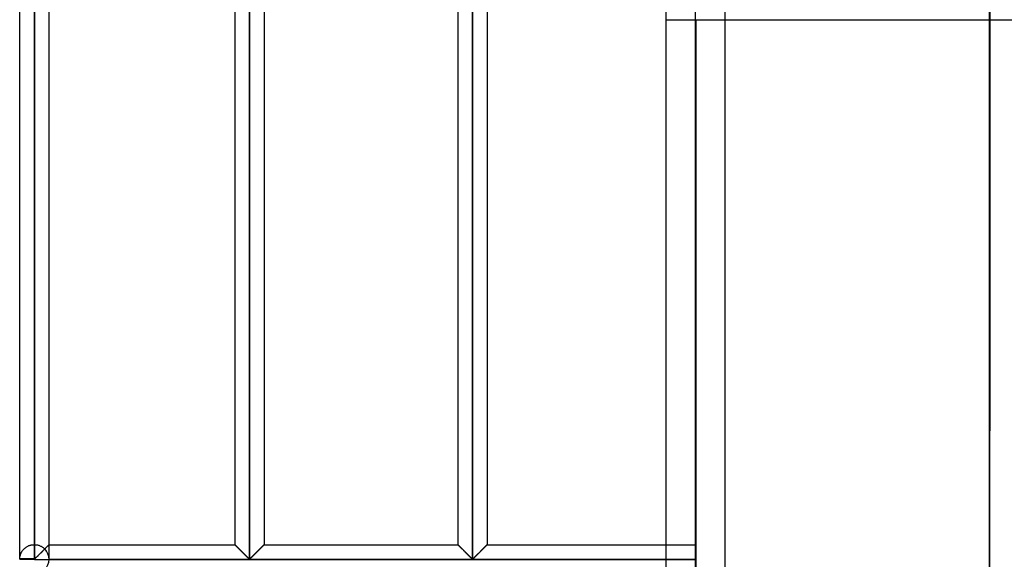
# Model space of a CAD drawing. Header units: millimetres. Extents: x -315 to 338, y -572 to 572.
# Tile 7 of 19: x -315 to -147, y -92 to 0. Entities that reach past the tile are written whole.
import ezdxf

# ---------------------------------------------------------------- set-up
doc = ezdxf.new("R2010")
doc.units = ezdxf.units.MM
doc.layers.add('MAIN-1', color=7, linetype='Continuous')
doc.layers.add('MAIN-2', color=7, linetype='Continuous')

msp = doc.modelspace()

# ---------------------------------------------------------------- linework, layer by layer
at = {"layer": 'MAIN-1'}
for p, q in [((-200, -572.5), (-200, 572.5)), ((-315, -91.8), (-315, 91.8)), ((-312.5, -91.8), (-312.5, 91.8)), ((-275.9, 91.8), (-275.9, -91.8)), ((-237.95, 91.8), (-237.95, -91.8)), ((-310, -89.38), (-310, 89.37)), ((-278.4, 89.37), (-278.4, -89.38)), ((-273.4, 89.37), (-273.4, -89.38)), ((-240.45, 89.37), (-240.45, -89.38)), ((-235.45, 89.37), (-235.45, -89.38)), ((-205, 0), (-205, 89.37)), ((-205, -89.38), (-205, 0)), ((-310.99, -90.37), (-311.1, -90.47)), ((-310.89, -90.26), (-310.99, -90.37)), ((-310.79, -90.16), (-310.89, -90.26)), ((-310.69, -90.07), (-310.79, -90.16)), ((-310.6, -89.97), (-310.69, -90.07)), ((-310.51, -89.88), (-310.6, -89.97)), ((-310.42, -89.79), (-310.51, -89.88)), ((-310.34, -89.71), (-310.42, -89.79)), ((-310.26, -89.64), (-310.34, -89.71)), ((-310.2, -89.57), (-310.26, -89.64)), ((-310.14, -89.51), (-310.2, -89.57)), ((-310.09, -89.46), (-310.14, -89.51)), ((-310.05, -89.42), (-310.09, -89.46)), ((-310.02, -89.4), (-310.05, -89.42)), ((-310.01, -89.38), (-310.02, -89.4)), ((-310, -89.38), (-310.01, -89.38)), ((-310, -89.38), (-278.4, -89.38)), ((-278.39, -89.38), (-278.4, -89.38)), ((-278.38, -89.39), (-278.39, -89.38)), ((-278.36, -89.42), (-278.38, -89.39)), ((-278.33, -89.45), (-278.36, -89.42)), ((-278.29, -89.49), (-278.33, -89.45)), ((-278.24, -89.54), (-278.29, -89.49)), ((-278.18, -89.59), (-278.24, -89.54)), ((-278.12, -89.66), (-278.18, -89.59)), ((-278.05, -89.73), (-278.12, -89.66)), ((-277.97, -89.8), (-278.05, -89.73)), ((-277.89, -89.88), (-277.97, -89.8)), ((-277.81, -89.96), (-277.89, -89.88)), ((-277.73, -90.05), (-277.81, -89.96)), ((-277.64, -90.14), (-277.73, -90.05)), ((-277.55, -90.23), (-277.64, -90.14)), ((-277.46, -90.32), (-277.55, -90.23)), ((-277.36, -90.41), (-277.46, -90.32)), ((-277.26, -90.51), (-277.36, -90.41)), ((-274.44, -90.41), (-274.54, -90.51)), ((-274.34, -90.32), (-274.44, -90.41)), ((-274.25, -90.23), (-274.34, -90.32)), ((-274.16, -90.14), (-274.25, -90.23)), ((-274.07, -90.05), (-274.16, -90.14)), ((-273.99, -89.96), (-274.07, -90.05)), ((-273.91, -89.88), (-273.99, -89.96)), ((-273.83, -89.8), (-273.91, -89.88)), ((-273.75, -89.73), (-273.83, -89.8)), ((-273.68, -89.66), (-273.75, -89.73)), ((-273.62, -89.59), (-273.68, -89.66)), ((-273.56, -89.54), (-273.62, -89.59)), ((-273.51, -89.49), (-273.56, -89.54)), ((-273.47, -89.45), (-273.51, -89.49)), ((-273.44, -89.42), (-273.47, -89.45)), ((-273.42, -89.39), (-273.44, -89.42)), ((-273.41, -89.38), (-273.42, -89.39)), ((-273.4, -89.38), (-273.41, -89.38)), ((-273.4, -89.38), (-240.45, -89.38)), ((-240.44, -89.38), (-240.45, -89.38)), ((-240.43, -89.39), (-240.44, -89.38)), ((-240.41, -89.42), (-240.43, -89.39)), ((-240.38, -89.45), (-240.41, -89.42)), ((-240.34, -89.49), (-240.38, -89.45)), ((-240.29, -89.54), (-240.34, -89.49)), ((-240.23, -89.59), (-240.29, -89.54)), ((-240.17, -89.66), (-240.23, -89.59)), ((-240.1, -89.73), (-240.17, -89.66)), ((-240.02, -89.8), (-240.1, -89.73)), ((-239.94, -89.88), (-240.02, -89.8)), ((-239.86, -89.96), (-239.94, -89.88)), ((-239.78, -90.05), (-239.86, -89.96)), ((-239.69, -90.14), (-239.78, -90.05)), ((-239.6, -90.23), (-239.69, -90.14)), ((-239.51, -90.32), (-239.6, -90.23)), ((-239.41, -90.41), (-239.51, -90.32)), ((-239.31, -90.51), (-239.41, -90.41)), ((-236.49, -90.41), (-236.59, -90.51)), ((-236.39, -90.32), (-236.49, -90.41)), ((-236.3, -90.23), (-236.39, -90.32)), ((-236.21, -90.14), (-236.3, -90.23)), ((-236.12, -90.05), (-236.21, -90.14)), ((-236.04, -89.96), (-236.12, -90.05)), ((-235.96, -89.88), (-236.04, -89.96)), ((-235.88, -89.8), (-235.96, -89.88)), ((-235.8, -89.73), (-235.88, -89.8)), ((-235.73, -89.66), (-235.8, -89.73)), ((-235.67, -89.59), (-235.73, -89.66)), ((-235.61, -89.54), (-235.67, -89.59)), ((-235.56, -89.49), (-235.61, -89.54)), ((-235.52, -89.45), (-235.56, -89.49)), ((-235.49, -89.42), (-235.52, -89.45)), ((-235.47, -89.39), (-235.49, -89.42)), ((-235.46, -89.38), (-235.47, -89.39)), ((-235.45, -89.38), (-235.46, -89.38)), ((-235.45, -89.38), (-200, -89.38)), ((-312.5, -91.8), (-315, -91.8)), ((-312.5, -91.88), (-315, -91.88)), ((-312.4, -91.75), (-312.5, -91.8)), ((-312.5, -91.88), (-312.5, -91.8)), ((-312.5, -91.88), (-200, -91.88)), ((-312.5, -91.95), (-312.5, -91.88)), ((-312.31, -91.67), (-312.4, -91.75)), ((-312.23, -91.59), (-312.31, -91.67)), ((-312.14, -91.5), (-312.23, -91.59)), ((-312.04, -91.41), (-312.14, -91.5)), ((-311.94, -91.31), (-312.04, -91.41)), ((-311.84, -91.21), (-311.94, -91.31)), ((-311.74, -91.11), (-311.84, -91.21)), ((-311.63, -91.01), (-311.74, -91.11)), ((-311.53, -90.9), (-311.63, -91.01)), ((-311.42, -90.79), (-311.53, -90.9)), ((-311.31, -90.69), (-311.42, -90.79)), ((-311.2, -90.58), (-311.31, -90.69)), ((-311.1, -90.47), (-311.2, -90.58)), ((-277.17, -90.61), (-277.26, -90.51)), ((-277.07, -90.71), (-277.17, -90.61)), ((-276.97, -90.8), (-277.07, -90.71)), ((-276.87, -90.9), (-276.97, -90.8)), ((-276.77, -91), (-276.87, -90.9)), ((-276.68, -91.09), (-276.77, -91)), ((-276.58, -91.19), (-276.68, -91.09)), ((-276.49, -91.28), (-276.58, -91.19)), ((-276.4, -91.37), (-276.49, -91.28)), ((-276.31, -91.45), (-276.4, -91.37)), ((-276.23, -91.54), (-276.31, -91.45)), ((-276.15, -91.62), (-276.23, -91.54)), ((-276.07, -91.69), (-276.15, -91.62)), ((-276, -91.76), (-276.07, -91.69)), ((-275.9, -91.8), (-276, -91.76)), ((-275.8, -91.76), (-275.9, -91.8)), ((-275.73, -91.69), (-275.8, -91.76)), ((-275.65, -91.62), (-275.73, -91.69)), ((-275.57, -91.54), (-275.65, -91.62)), ((-275.49, -91.45), (-275.57, -91.54)), ((-275.4, -91.37), (-275.49, -91.45)), ((-275.31, -91.28), (-275.4, -91.37)), ((-275.22, -91.19), (-275.31, -91.28)), ((-275.12, -91.09), (-275.22, -91.19)), ((-275.03, -91), (-275.12, -91.09)), ((-274.93, -90.9), (-275.03, -91)), ((-274.83, -90.8), (-274.93, -90.9)), ((-274.73, -90.71), (-274.83, -90.8)), ((-274.63, -90.61), (-274.73, -90.71)), ((-274.54, -90.51), (-274.63, -90.61)), ((-239.22, -90.61), (-239.31, -90.51)), ((-239.12, -90.71), (-239.22, -90.61)), ((-239.02, -90.8), (-239.12, -90.71)), ((-238.92, -90.9), (-239.02, -90.8)), ((-238.82, -91), (-238.92, -90.9)), ((-238.73, -91.09), (-238.82, -91)), ((-238.63, -91.19), (-238.73, -91.09)), ((-238.54, -91.28), (-238.63, -91.19)), ((-238.45, -91.37), (-238.54, -91.28)), ((-238.36, -91.45), (-238.45, -91.37)), ((-238.28, -91.54), (-238.36, -91.45)), ((-238.2, -91.62), (-238.28, -91.54)), ((-238.12, -91.69), (-238.2, -91.62)), ((-238.05, -91.76), (-238.12, -91.69)), ((-237.95, -91.8), (-238.05, -91.76)), ((-237.85, -91.76), (-237.95, -91.8)), ((-237.78, -91.69), (-237.85, -91.76)), ((-237.7, -91.62), (-237.78, -91.69)), ((-237.62, -91.54), (-237.7, -91.62)), ((-237.54, -91.45), (-237.62, -91.54)), ((-237.45, -91.37), (-237.54, -91.45)), ((-237.36, -91.28), (-237.45, -91.37)), ((-237.27, -91.19), (-237.36, -91.28)), ((-237.17, -91.09), (-237.27, -91.19)), ((-237.08, -91), (-237.17, -91.09)), ((-236.98, -90.9), (-237.08, -91)), ((-236.88, -90.8), (-236.98, -90.9)), ((-236.78, -90.71), (-236.88, -90.8)), ((-236.68, -90.61), (-236.78, -90.71)), ((-236.59, -90.51), (-236.68, -90.61))]:
    msp.add_line(p, q, dxfattribs=at)
msp.add_arc((-312.5, -91.88), 2.5, 178.3794, 180, dxfattribs=at)
at = {"layer": 'MAIN-2'}
for p, q in [((-195, -567.5), (-195, 567.5)), ((-149.97, 421.9), (-149.97, -50.78)), ((-150, 0), (-150, 201.18)), ((-312.5, 91.8), (-312.5, -91.8)), ((-275.9, -91.8), (-275.9, 91.8)), ((-275.9, 91.8), (-275.9, -91.8)), ((-275.9, -91.8), (-275.9, 91.8)), ((-237.95, -91.8), (-237.95, 91.8)), ((-237.95, 91.8), (-237.95, -91.8)), ((-237.95, -91.8), (-237.95, 91.8)), ((-312.5, 89.37), (-312.5, -89.38)), ((-312.5, 89.37), (-312.5, -89.38)), ((-312.5, -89.38), (-312.5, 89.37)), ((-312.5, 89.37), (-312.5, -89.38)), ((-312.5, -89.38), (-312.5, 89.37)), ((-312.5, 89.37), (-312.5, -89.38)), ((-312.5, -89.38), (-312.5, 89.37)), ((-312.5, 89.37), (-312.5, -89.38)), ((-312.5, -89.38), (-312.5, 89.37)), ((-312.5, 89.37), (-312.5, -89.38)), ((-312.5, -89.38), (-312.5, 89.37)), ((-312.5, 89.37), (-312.5, -89.38)), ((-312.5, -89.38), (-312.5, 89.37)), ((-312.5, 89.37), (-312.5, -89.38)), ((-312.5, -89.38), (-312.5, 89.37)), ((-312.5, 89.37), (-312.5, -89.38)), ((-312.5, -89.38), (-312.5, 89.37)), ((-312.5, 89.37), (-312.5, -89.38)), ((-312.5, -89.38), (-312.5, 89.37)), ((-312.5, 89.37), (-312.5, -89.38)), ((-312.5, -89.38), (-312.5, 89.37)), ((-312.5, 89.37), (-312.5, -89.38)), ((-312.5, -89.38), (-312.5, 89.37)), ((-312.5, 89.37), (-312.5, -89.38)), ((-312.5, -89.38), (-312.5, 89.37)), ((-312.5, 89.37), (-312.5, -89.38)), ((-312.5, -89.38), (-312.5, 89.37)), ((-312.5, 89.37), (-312.5, -89.38)), ((-312.5, -89.38), (-312.5, 89.37)), ((-312.5, 89.37), (-312.5, -89.38)), ((-312.5, -89.38), (-312.5, 89.37)), ((-312.5, 89.37), (-312.5, -89.38)), ((-312.5, -89.38), (-312.5, 89.37)), ((-312.5, 89.37), (-312.5, -89.38)), ((-312.5, -89.38), (-312.5, 89.37)), ((-312.5, 89.37), (-312.5, -89.38)), ((-312.5, -89.38), (-312.5, 89.37)), ((-312.5, 89.37), (-312.5, -89.38)), ((-312.5, -89.38), (-312.5, 89.37)), ((-312.5, 89.37), (-312.5, -89.38)), ((-312.5, -89.38), (-312.5, 89.37)), ((-312.5, 89.37), (-312.5, -89.38)), ((-312.5, -89.38), (-312.5, 89.37)), ((-312.5, 89.37), (-312.5, -89.38)), ((-312.5, -89.38), (-312.5, 89.37)), ((-312.5, 89.37), (-312.5, -89.38)), ((-312.5, -89.38), (-312.5, 89.37)), ((-312.5, -89.38), (-312.5, 89.37)), ((-199.99, 0), (-199.99, -207)), ((-150, 0), (-150, -97.62)), ((-205, 0), (-200, 0)), ((-200, 0), (-150, 0)), ((-150, 0), (-145, 0)), ((-150, -212), (-150, 0)), ((-150, -50.78), (-149.97, -50.78)), ((-149.97, -50.78), (-149.97, -70)), ((-149.97, -70), (-150, -70)), ((-314.57, -90.47), (-314.52, -90.4)), ((-314.52, -90.4), (-314.47, -90.33)), ((-314.47, -90.33), (-314.41, -90.27)), ((-314.41, -90.27), (-314.36, -90.2)), ((-314.36, -90.2), (-314.3, -90.14)), ((-314.3, -90.14), (-314.24, -90.08)), ((-314.24, -90.08), (-314.17, -90.02)), ((-314.17, -90.02), (-314.1, -89.96)), ((-314.1, -89.96), (-314.03, -89.9)), ((-314.03, -89.9), (-313.96, -89.84)), ((-313.96, -89.84), (-313.88, -89.79)), ((-313.88, -89.79), (-313.79, -89.74)), ((-313.79, -89.74), (-313.71, -89.69)), ((-313.71, -89.69), (-313.62, -89.64)), ((-313.62, -89.64), (-313.52, -89.59)), ((-313.52, -89.59), (-313.43, -89.55)), ((-313.43, -89.55), (-313.33, -89.52)), ((-313.33, -89.52), (-313.23, -89.48)), ((-313.23, -89.48), (-313.13, -89.46)), ((-313.13, -89.46), (-313.03, -89.43)), ((-313.03, -89.43), (-312.92, -89.41)), ((-312.92, -89.41), (-312.82, -89.4)), ((-312.82, -89.4), (-312.71, -89.38)), ((-312.71, -89.38), (-312.61, -89.38)), ((-312.61, -89.38), (-312.5, -89.38)), ((-312.5, -89.38), (-312.39, -89.38)), ((-312.39, -89.38), (-312.28, -89.38)), ((-312.28, -89.38), (-312.17, -89.4)), ((-312.17, -89.4), (-312.07, -89.41)), ((-312.07, -89.41), (-311.96, -89.43)), ((-311.96, -89.43), (-311.85, -89.46)), ((-311.85, -89.46), (-311.75, -89.49)), ((-311.75, -89.49), (-311.65, -89.52)), ((-311.65, -89.52), (-311.55, -89.56)), ((-311.55, -89.56), (-311.45, -89.61)), ((-311.45, -89.61), (-311.36, -89.65)), ((-311.36, -89.65), (-311.27, -89.7)), ((-311.27, -89.7), (-311.18, -89.75)), ((-311.18, -89.75), (-311.1, -89.81)), ((-311.15, -90.53), (-311.08, -90.46)), ((-311.1, -89.81), (-311.02, -89.86)), ((-311.08, -90.46), (-311.01, -90.38)), ((-311.02, -89.86), (-310.94, -89.92)), ((-311.01, -90.38), (-310.94, -90.31)), ((-310.94, -89.92), (-310.87, -89.98)), ((-310.94, -90.31), (-310.87, -90.25)), ((-310.87, -89.98), (-310.8, -90.04)), ((-310.87, -90.25), (-310.81, -90.18)), ((-310.81, -90.18), (-310.74, -90.11)), ((-310.8, -90.04), (-310.73, -90.11)), ((-310.74, -90.11), (-310.67, -90.05)), ((-310.73, -90.11), (-310.63, -90)), ((-310.67, -90.04), (-310.73, -90.11)), ((-310.67, -90.05), (-310.61, -89.98)), ((-310.6, -89.98), (-310.67, -90.04)), ((-310.63, -90), (-310.52, -89.89)), ((-310.61, -89.98), (-310.55, -89.92)), ((-310.54, -89.92), (-310.6, -89.98)), ((-310.55, -89.92), (-310.49, -89.86)), ((-310.48, -89.86), (-310.54, -89.92)), ((-310.52, -89.89), (-310.42, -89.8)), ((-310.49, -89.86), (-310.43, -89.8)), ((-310.42, -89.8), (-310.48, -89.86)), ((-310.43, -89.8), (-310.37, -89.75)), ((-310.42, -89.8), (-310.33, -89.7)), ((-310.37, -89.74), (-310.42, -89.8)), ((-310.37, -89.75), (-310.32, -89.69)), ((-310.32, -89.69), (-310.37, -89.74)), ((-310.33, -89.7), (-310.25, -89.62)), ((-310.32, -89.69), (-310.27, -89.64)), ((-310.27, -89.64), (-310.32, -89.69)), ((-310.22, -89.59), (-310.27, -89.64)), ((-310.27, -89.64), (-310.22, -89.6)), ((-310.25, -89.62), (-310.17, -89.55)), ((-310.18, -89.55), (-310.22, -89.59)), ((-310.22, -89.6), (-310.18, -89.56)), ((-310.14, -89.51), (-310.18, -89.55)), ((-310.18, -89.56), (-310.14, -89.52)), ((-310.17, -89.55), (-310.11, -89.49)), ((-310.14, -89.52), (-310.11, -89.48)), ((-310.11, -89.48), (-310.14, -89.51)), ((-310.11, -89.49), (-310.06, -89.44)), ((-310.11, -89.48), (-310.08, -89.45)), ((-310.08, -89.45), (-310.11, -89.48)), ((-310.05, -89.42), (-310.08, -89.45)), ((-310.08, -89.45), (-310.05, -89.43)), ((-310.06, -89.44), (-310.03, -89.4)), ((-310.05, -89.43), (-310.03, -89.41)), ((-310.03, -89.41), (-310.05, -89.42)), ((-310.03, -89.4), (-310.01, -89.38)), ((-310.03, -89.41), (-310.02, -89.39)), ((-310.02, -89.39), (-310.03, -89.41)), ((-310.02, -89.39), (-310.01, -89.38)), ((-310.01, -89.38), (-310.02, -89.39)), ((-310.01, -89.38), (-310, -89.38)), ((-310.01, -89.38), (-310, -89.38)), ((-310, -89.38), (-310.01, -89.38)), ((-310, -89.38), (-310, -89.38)), ((-310, -91.8), (-310, -89.38)), ((-278.4, -89.38), (-278.39, -89.38)), ((-278.39, -89.39), (-278.4, -89.38)), ((-278.4, -89.38), (-278.4, -89.38)), ((-278.4, -89.38), (-278.39, -89.39)), ((-278.39, -89.38), (-278.38, -89.39)), ((-278.37, -89.4), (-278.39, -89.39)), ((-278.39, -89.39), (-278.37, -89.4)), ((-278.38, -89.39), (-278.36, -89.42)), ((-278.34, -89.43), (-278.37, -89.4)), ((-278.37, -89.4), (-278.34, -89.43)), ((-278.36, -89.42), (-278.33, -89.45)), ((-278.31, -89.46), (-278.34, -89.43)), ((-278.34, -89.43), (-278.31, -89.46)), ((-278.33, -89.45), (-278.29, -89.49)), ((-278.27, -89.51), (-278.31, -89.46)), ((-278.31, -89.46), (-278.27, -89.51)), ((-278.29, -89.49), (-278.24, -89.54)), ((-278.21, -89.56), (-278.27, -89.51)), ((-278.27, -89.51), (-278.21, -89.56)), ((-278.24, -89.54), (-278.18, -89.59)), ((-278.16, -89.62), (-278.21, -89.56)), ((-278.21, -89.56), (-278.16, -89.62)), ((-278.18, -89.59), (-278.12, -89.66)), ((-278.09, -89.68), (-278.16, -89.62)), ((-278.16, -89.62), (-278.09, -89.68)), ((-278.12, -89.66), (-278.05, -89.73)), ((-278.02, -89.75), (-278.09, -89.68)), ((-278.09, -89.68), (-278.02, -89.75)), ((-278.05, -89.73), (-277.97, -89.8)), ((-277.95, -89.83), (-278.02, -89.75)), ((-278.02, -89.75), (-277.95, -89.83)), ((-277.97, -89.8), (-277.89, -89.88)), ((-277.87, -89.91), (-277.95, -89.83)), ((-277.95, -89.83), (-277.87, -89.91)), ((-277.89, -89.88), (-277.81, -89.96)), ((-277.78, -89.99), (-277.87, -89.91)), ((-277.87, -89.91), (-277.78, -89.99)), ((-277.81, -89.96), (-277.73, -90.05)), ((-277.7, -90.07), (-277.78, -89.99)), ((-277.78, -89.99), (-277.7, -90.07)), ((-277.73, -90.05), (-277.64, -90.14)), ((-277.61, -90.16), (-277.7, -90.07)), ((-277.7, -90.07), (-277.61, -90.16)), ((-277.64, -90.14), (-277.55, -90.23)), ((-277.52, -90.25), (-277.61, -90.16)), ((-277.61, -90.16), (-277.52, -90.25)), ((-277.55, -90.23), (-277.46, -90.32)), ((-277.43, -90.34), (-277.52, -90.25)), ((-277.52, -90.25), (-277.43, -90.34)), ((-277.46, -90.32), (-277.36, -90.41)), ((-277.34, -90.44), (-277.43, -90.34)), ((-277.43, -90.34), (-277.34, -90.44)), ((-277.36, -90.41), (-277.26, -90.51)), ((-277.24, -90.53), (-277.34, -90.44)), ((-277.34, -90.44), (-277.24, -90.53)), ((-274.56, -90.53), (-274.46, -90.44)), ((-274.46, -90.44), (-274.56, -90.53)), ((-274.54, -90.51), (-274.44, -90.41)), ((-274.46, -90.44), (-274.37, -90.34)), ((-274.37, -90.34), (-274.46, -90.44)), ((-274.44, -90.41), (-274.34, -90.32)), ((-274.37, -90.34), (-274.28, -90.25)), ((-274.28, -90.25), (-274.37, -90.34)), ((-274.34, -90.32), (-274.25, -90.23)), ((-274.28, -90.25), (-274.19, -90.16)), ((-274.19, -90.16), (-274.28, -90.25)), ((-274.25, -90.23), (-274.16, -90.14)), ((-274.19, -90.16), (-274.1, -90.07)), ((-274.1, -90.07), (-274.19, -90.16)), ((-274.16, -90.14), (-274.07, -90.05)), ((-274.1, -90.07), (-274.02, -89.99)), ((-274.02, -89.99), (-274.1, -90.07)), ((-274.07, -90.05), (-273.99, -89.96)), ((-274.02, -89.99), (-273.93, -89.91)), ((-273.93, -89.91), (-274.02, -89.99)), ((-273.99, -89.96), (-273.91, -89.88)), ((-273.93, -89.91), (-273.85, -89.83)), ((-273.85, -89.83), (-273.93, -89.91)), ((-273.91, -89.88), (-273.83, -89.8)), ((-273.85, -89.83), (-273.78, -89.75)), ((-273.78, -89.75), (-273.85, -89.83)), ((-273.83, -89.8), (-273.75, -89.73)), ((-273.78, -89.75), (-273.71, -89.68)), ((-273.71, -89.68), (-273.78, -89.75)), ((-273.75, -89.73), (-273.68, -89.66)), ((-273.71, -89.68), (-273.64, -89.62)), ((-273.64, -89.62), (-273.71, -89.68)), ((-273.68, -89.66), (-273.62, -89.59)), ((-273.64, -89.62), (-273.59, -89.56)), ((-273.59, -89.56), (-273.64, -89.62)), ((-273.62, -89.59), (-273.56, -89.54)), ((-273.59, -89.56), (-273.53, -89.51)), ((-273.53, -89.51), (-273.59, -89.56)), ((-273.56, -89.54), (-273.51, -89.49)), ((-273.53, -89.51), (-273.49, -89.46)), ((-273.49, -89.46), (-273.53, -89.51)), ((-273.51, -89.49), (-273.47, -89.45)), ((-273.49, -89.46), (-273.46, -89.43)), ((-273.46, -89.43), (-273.49, -89.46)), ((-273.47, -89.45), (-273.44, -89.42)), ((-273.46, -89.43), (-273.43, -89.4)), ((-273.43, -89.4), (-273.46, -89.43)), ((-273.44, -89.42), (-273.42, -89.39)), ((-273.43, -89.4), (-273.41, -89.39)), ((-273.41, -89.39), (-273.43, -89.4)), ((-273.42, -89.39), (-273.41, -89.38)), ((-273.41, -89.39), (-273.4, -89.38)), ((-273.4, -89.38), (-273.41, -89.39)), ((-273.41, -89.38), (-273.4, -89.38)), ((-273.4, -89.38), (-273.4, -89.38)), ((-240.45, -89.38), (-240.44, -89.38)), ((-240.44, -89.39), (-240.45, -89.38)), ((-240.45, -89.38), (-240.45, -89.38)), ((-240.45, -89.38), (-240.44, -89.39)), ((-240.44, -89.38), (-240.43, -89.39)), ((-240.42, -89.4), (-240.44, -89.39)), ((-240.44, -89.39), (-240.42, -89.4)), ((-240.43, -89.39), (-240.41, -89.42)), ((-240.39, -89.43), (-240.42, -89.4)), ((-240.42, -89.4), (-240.39, -89.43)), ((-240.41, -89.42), (-240.38, -89.45)), ((-240.36, -89.46), (-240.39, -89.43)), ((-240.39, -89.43), (-240.36, -89.46)), ((-240.38, -89.45), (-240.34, -89.49)), ((-240.32, -89.51), (-240.36, -89.46)), ((-240.36, -89.46), (-240.32, -89.51)), ((-240.34, -89.49), (-240.29, -89.54)), ((-240.26, -89.56), (-240.32, -89.51)), ((-240.32, -89.51), (-240.26, -89.56)), ((-240.29, -89.54), (-240.23, -89.59)), ((-240.21, -89.62), (-240.26, -89.56)), ((-240.26, -89.56), (-240.21, -89.62)), ((-240.23, -89.59), (-240.17, -89.66)), ((-240.14, -89.68), (-240.21, -89.62)), ((-240.21, -89.62), (-240.14, -89.68)), ((-240.17, -89.66), (-240.1, -89.73)), ((-240.07, -89.75), (-240.14, -89.68)), ((-240.14, -89.68), (-240.07, -89.75)), ((-240.1, -89.73), (-240.02, -89.8)), ((-240, -89.83), (-240.07, -89.75)), ((-240.07, -89.75), (-240, -89.83)), ((-240.02, -89.8), (-239.94, -89.88)), ((-239.92, -89.91), (-240, -89.83)), ((-240, -89.83), (-239.92, -89.91)), ((-239.94, -89.88), (-239.86, -89.96)), ((-239.83, -89.99), (-239.92, -89.91)), ((-239.92, -89.91), (-239.83, -89.99)), ((-239.86, -89.96), (-239.78, -90.05)), ((-239.75, -90.07), (-239.83, -89.99)), ((-239.83, -89.99), (-239.75, -90.07)), ((-239.78, -90.05), (-239.69, -90.14)), ((-239.66, -90.16), (-239.75, -90.07)), ((-239.75, -90.07), (-239.66, -90.16)), ((-239.69, -90.14), (-239.6, -90.23)), ((-239.57, -90.25), (-239.66, -90.16)), ((-239.66, -90.16), (-239.57, -90.25)), ((-239.6, -90.23), (-239.51, -90.32)), ((-239.48, -90.34), (-239.57, -90.25)), ((-239.57, -90.25), (-239.48, -90.34)), ((-239.51, -90.32), (-239.41, -90.41)), ((-239.39, -90.44), (-239.48, -90.34)), ((-239.48, -90.34), (-239.39, -90.44)), ((-239.41, -90.41), (-239.31, -90.51)), ((-239.29, -90.53), (-239.39, -90.44)), ((-239.39, -90.44), (-239.29, -90.53)), ((-236.61, -90.53), (-236.51, -90.44)), ((-236.51, -90.44), (-236.61, -90.53)), ((-236.59, -90.51), (-236.49, -90.41)), ((-236.51, -90.44), (-236.42, -90.34)), ((-236.42, -90.34), (-236.51, -90.44)), ((-236.49, -90.41), (-236.39, -90.32)), ((-236.42, -90.34), (-236.33, -90.25)), ((-236.33, -90.25), (-236.42, -90.34)), ((-236.39, -90.32), (-236.3, -90.23)), ((-236.33, -90.25), (-236.24, -90.16)), ((-236.24, -90.16), (-236.33, -90.25)), ((-236.3, -90.23), (-236.21, -90.14)), ((-236.24, -90.16), (-236.15, -90.07)), ((-236.15, -90.07), (-236.24, -90.16)), ((-236.21, -90.14), (-236.12, -90.05)), ((-236.15, -90.07), (-236.07, -89.99)), ((-236.07, -89.99), (-236.15, -90.07)), ((-236.12, -90.05), (-236.04, -89.96)), ((-236.07, -89.99), (-235.98, -89.91)), ((-235.98, -89.91), (-236.07, -89.99)), ((-236.04, -89.96), (-235.96, -89.88)), ((-235.98, -89.91), (-235.9, -89.83)), ((-235.9, -89.83), (-235.98, -89.91)), ((-235.96, -89.88), (-235.88, -89.8)), ((-235.9, -89.83), (-235.83, -89.75)), ((-235.83, -89.75), (-235.9, -89.83)), ((-235.88, -89.8), (-235.8, -89.73)), ((-235.83, -89.75), (-235.76, -89.68)), ((-235.76, -89.68), (-235.83, -89.75)), ((-235.8, -89.73), (-235.73, -89.66)), ((-235.76, -89.68), (-235.69, -89.62)), ((-235.69, -89.62), (-235.76, -89.68)), ((-235.73, -89.66), (-235.67, -89.59)), ((-235.69, -89.62), (-235.64, -89.56)), ((-235.64, -89.56), (-235.69, -89.62)), ((-235.67, -89.59), (-235.61, -89.54)), ((-235.64, -89.56), (-235.58, -89.51)), ((-235.58, -89.51), (-235.64, -89.56)), ((-235.61, -89.54), (-235.56, -89.49)), ((-235.58, -89.51), (-235.54, -89.46)), ((-235.54, -89.46), (-235.58, -89.51)), ((-235.56, -89.49), (-235.52, -89.45)), ((-235.54, -89.46), (-235.51, -89.43)), ((-235.51, -89.43), (-235.54, -89.46)), ((-235.52, -89.45), (-235.49, -89.42)), ((-235.51, -89.43), (-235.48, -89.4)), ((-235.48, -89.4), (-235.51, -89.43)), ((-235.49, -89.42), (-235.47, -89.39)), ((-235.48, -89.4), (-235.46, -89.39)), ((-235.46, -89.39), (-235.48, -89.4)), ((-235.47, -89.39), (-235.46, -89.38)), ((-235.46, -89.39), (-235.45, -89.38)), ((-235.45, -89.38), (-235.46, -89.39)), ((-235.46, -89.38), (-235.45, -89.38)), ((-235.45, -89.38), (-235.45, -89.38)), ((-205, -94.37), (-205, -89.38)), ((-315, -91.73), (-314.99, -91.68)), ((-315, -91.77), (-315, -91.73)), ((-315, -91.8), (-315, -91.77)), ((-315, -91.8), (-312.5, -91.8)), ((-315, -91.88), (-315, -91.88)), ((-314.99, -91.63), (-314.98, -91.58)), ((-314.99, -91.68), (-314.99, -91.63)), ((-314.98, -91.58), (-314.97, -91.52)), ((-314.97, -91.46), (-314.95, -91.4)), ((-314.97, -91.52), (-314.97, -91.46)), ((-314.95, -91.4), (-314.94, -91.34)), ((-314.94, -91.34), (-314.93, -91.28)), ((-314.93, -91.28), (-314.91, -91.21)), ((-314.91, -91.21), (-314.89, -91.15)), ((-314.89, -91.15), (-314.87, -91.08)), ((-314.87, -91.08), (-314.85, -91.01)), ((-314.85, -91.01), (-314.82, -90.95)), ((-314.82, -90.95), (-314.79, -90.88)), ((-314.79, -90.88), (-314.76, -90.81)), ((-314.76, -90.81), (-314.73, -90.74)), ((-314.73, -90.74), (-314.69, -90.67)), ((-314.69, -90.67), (-314.65, -90.6)), ((-314.65, -90.6), (-314.61, -90.53)), ((-314.61, -90.53), (-314.57, -90.47)), ((-312.5, -91.8), (-312.42, -91.77)), ((-312.5, -91.8), (-312.5, -91.88)), ((-312.42, -91.77), (-312.37, -91.72)), ((-312.37, -91.72), (-312.31, -91.67)), ((-312.31, -91.67), (-312.25, -91.62)), ((-312.25, -91.62), (-312.19, -91.56)), ((-312.19, -91.56), (-312.13, -91.5)), ((-312.13, -91.5), (-312.07, -91.44)), ((-312.07, -91.44), (-312, -91.37)), ((-312, -91.37), (-311.94, -91.31)), ((-311.94, -91.31), (-311.87, -91.24)), ((-311.87, -91.24), (-311.8, -91.17)), ((-311.8, -91.17), (-311.73, -91.1)), ((-311.73, -91.1), (-311.66, -91.03)), ((-311.66, -91.03), (-311.59, -90.96)), ((-311.59, -90.96), (-311.52, -90.89)), ((-311.52, -90.89), (-311.45, -90.82)), ((-311.45, -90.82), (-311.37, -90.75)), ((-311.37, -90.75), (-311.3, -90.67)), ((-311.3, -90.67), (-311.23, -90.6)), ((-311.23, -90.6), (-311.15, -90.53)), ((-310, -91.88), (-310, -91.88)), ((-200, -91.88), (-310, -91.88)), ((-277.26, -90.51), (-277.17, -90.61)), ((-277.15, -90.63), (-277.24, -90.53)), ((-277.24, -90.53), (-277.15, -90.63)), ((-277.17, -90.61), (-277.07, -90.71)), ((-277.05, -90.72), (-277.15, -90.63)), ((-277.15, -90.63), (-277.05, -90.72)), ((-277.07, -90.71), (-276.97, -90.8)), ((-276.95, -90.82), (-277.05, -90.72)), ((-277.05, -90.72), (-276.95, -90.82)), ((-276.97, -90.8), (-276.87, -90.9)), ((-276.86, -90.92), (-276.95, -90.82)), ((-276.95, -90.82), (-276.86, -90.92)), ((-276.87, -90.9), (-276.77, -91)), ((-276.76, -91.01), (-276.86, -90.92)), ((-276.86, -90.92), (-276.76, -91.01)), ((-276.77, -91), (-276.68, -91.09)), ((-276.67, -91.11), (-276.76, -91.01)), ((-276.76, -91.01), (-276.67, -91.11)), ((-276.68, -91.09), (-276.58, -91.19)), ((-276.57, -91.2), (-276.67, -91.11)), ((-276.67, -91.11), (-276.57, -91.2)), ((-276.58, -91.19), (-276.49, -91.28)), ((-276.48, -91.29), (-276.57, -91.2)), ((-276.57, -91.2), (-276.48, -91.29)), ((-276.49, -91.28), (-276.4, -91.37)), ((-276.39, -91.38), (-276.48, -91.29)), ((-276.48, -91.29), (-276.39, -91.38)), ((-276.4, -91.37), (-276.31, -91.45)), ((-276.31, -91.46), (-276.39, -91.38)), ((-276.39, -91.38), (-276.31, -91.46)), ((-276.31, -91.45), (-276.23, -91.54)), ((-276.23, -91.54), (-276.31, -91.46)), ((-276.31, -91.46), (-276.23, -91.54)), ((-276.23, -91.54), (-276.15, -91.62)), ((-276.15, -91.62), (-276.23, -91.54)), ((-276.23, -91.54), (-276.15, -91.62)), ((-276.15, -91.62), (-276.07, -91.69)), ((-276.07, -91.69), (-276.15, -91.62)), ((-276.15, -91.62), (-276.07, -91.69)), ((-276.07, -91.69), (-276, -91.76)), ((-276, -91.76), (-276.07, -91.69)), ((-276.07, -91.69), (-276, -91.76)), ((-276, -91.76), (-275.9, -91.8)), ((-275.9, -91.8), (-276, -91.76)), ((-276, -91.76), (-275.9, -91.8)), ((-275.9, -91.8), (-275.8, -91.76)), ((-275.8, -91.76), (-275.9, -91.8)), ((-275.9, -91.8), (-275.8, -91.76)), ((-275.8, -91.76), (-275.73, -91.69)), ((-275.73, -91.69), (-275.8, -91.76)), ((-275.8, -91.76), (-275.73, -91.69)), ((-275.73, -91.69), (-275.65, -91.62)), ((-275.65, -91.62), (-275.73, -91.69)), ((-275.73, -91.69), (-275.65, -91.62)), ((-275.65, -91.62), (-275.57, -91.54)), ((-275.57, -91.54), (-275.65, -91.62)), ((-275.65, -91.62), (-275.57, -91.54)), ((-275.57, -91.54), (-275.49, -91.45)), ((-275.57, -91.54), (-275.49, -91.46)), ((-275.49, -91.46), (-275.57, -91.54)), ((-275.49, -91.45), (-275.4, -91.37)), ((-275.49, -91.46), (-275.41, -91.38)), ((-275.41, -91.38), (-275.49, -91.46)), ((-275.41, -91.38), (-275.32, -91.29)), ((-275.32, -91.29), (-275.41, -91.38)), ((-275.4, -91.37), (-275.31, -91.28)), ((-275.32, -91.29), (-275.23, -91.2)), ((-275.23, -91.2), (-275.32, -91.29)), ((-275.31, -91.28), (-275.22, -91.19)), ((-275.23, -91.2), (-275.13, -91.11)), ((-275.13, -91.11), (-275.23, -91.2)), ((-275.22, -91.19), (-275.12, -91.09)), ((-275.13, -91.11), (-275.04, -91.01)), ((-275.04, -91.01), (-275.13, -91.11)), ((-275.12, -91.09), (-275.03, -91)), ((-275.04, -91.01), (-274.94, -90.92)), ((-274.94, -90.92), (-275.04, -91.01)), ((-275.03, -91), (-274.93, -90.9)), ((-274.94, -90.92), (-274.85, -90.82)), ((-274.85, -90.82), (-274.94, -90.92)), ((-274.93, -90.9), (-274.83, -90.8)), ((-274.85, -90.82), (-274.75, -90.72)), ((-274.75, -90.72), (-274.85, -90.82)), ((-274.83, -90.8), (-274.73, -90.71)), ((-274.75, -90.72), (-274.65, -90.63)), ((-274.65, -90.63), (-274.75, -90.72)), ((-274.73, -90.71), (-274.63, -90.61)), ((-274.65, -90.63), (-274.56, -90.53)), ((-274.56, -90.53), (-274.65, -90.63)), ((-274.63, -90.61), (-274.54, -90.51)), ((-239.31, -90.51), (-239.22, -90.61)), ((-239.2, -90.63), (-239.29, -90.53)), ((-239.29, -90.53), (-239.2, -90.63)), ((-239.22, -90.61), (-239.12, -90.71)), ((-239.1, -90.72), (-239.2, -90.63)), ((-239.2, -90.63), (-239.1, -90.72)), ((-239.12, -90.71), (-239.02, -90.8)), ((-239, -90.82), (-239.1, -90.72)), ((-239.1, -90.72), (-239, -90.82)), ((-239.02, -90.8), (-238.92, -90.9)), ((-238.91, -90.92), (-239, -90.82)), ((-239, -90.82), (-238.91, -90.92)), ((-238.92, -90.9), (-238.82, -91)), ((-238.81, -91.01), (-238.91, -90.92)), ((-238.91, -90.92), (-238.81, -91.01)), ((-238.82, -91), (-238.73, -91.09)), ((-238.72, -91.11), (-238.81, -91.01)), ((-238.81, -91.01), (-238.72, -91.11)), ((-238.73, -91.09), (-238.63, -91.19)), ((-238.62, -91.2), (-238.72, -91.11)), ((-238.72, -91.11), (-238.62, -91.2)), ((-238.63, -91.19), (-238.54, -91.28)), ((-238.53, -91.29), (-238.62, -91.2)), ((-238.62, -91.2), (-238.53, -91.29)), ((-238.54, -91.28), (-238.45, -91.37)), ((-238.44, -91.38), (-238.53, -91.29)), ((-238.53, -91.29), (-238.44, -91.38)), ((-238.45, -91.37), (-238.36, -91.45)), ((-238.36, -91.46), (-238.44, -91.38)), ((-238.44, -91.38), (-238.36, -91.46)), ((-238.36, -91.45), (-238.28, -91.54)), ((-238.28, -91.54), (-238.36, -91.46)), ((-238.36, -91.46), (-238.28, -91.54)), ((-238.28, -91.54), (-238.2, -91.62)), ((-238.2, -91.62), (-238.28, -91.54)), ((-238.28, -91.54), (-238.2, -91.62)), ((-238.2, -91.62), (-238.12, -91.69)), ((-238.12, -91.69), (-238.2, -91.62)), ((-238.2, -91.62), (-238.12, -91.69)), ((-238.12, -91.69), (-238.05, -91.76)), ((-238.05, -91.76), (-238.12, -91.69)), ((-238.12, -91.69), (-238.05, -91.76)), ((-238.05, -91.76), (-237.95, -91.8)), ((-237.95, -91.8), (-238.05, -91.76)), ((-238.05, -91.76), (-237.95, -91.8)), ((-237.95, -91.8), (-237.85, -91.76)), ((-237.85, -91.76), (-237.95, -91.8)), ((-237.95, -91.8), (-237.85, -91.76)), ((-237.85, -91.76), (-237.78, -91.69)), ((-237.78, -91.69), (-237.85, -91.76)), ((-237.85, -91.76), (-237.78, -91.69)), ((-237.78, -91.69), (-237.7, -91.62)), ((-237.7, -91.62), (-237.78, -91.69)), ((-237.78, -91.69), (-237.7, -91.62)), ((-237.7, -91.62), (-237.62, -91.54)), ((-237.62, -91.54), (-237.7, -91.62)), ((-237.7, -91.62), (-237.62, -91.54)), ((-237.62, -91.54), (-237.54, -91.45)), ((-237.62, -91.54), (-237.54, -91.46)), ((-237.54, -91.46), (-237.62, -91.54)), ((-237.54, -91.45), (-237.45, -91.37)), ((-237.54, -91.46), (-237.46, -91.38)), ((-237.46, -91.38), (-237.54, -91.46)), ((-237.46, -91.38), (-237.37, -91.29)), ((-237.37, -91.29), (-237.46, -91.38)), ((-237.45, -91.37), (-237.36, -91.28)), ((-237.37, -91.29), (-237.28, -91.2)), ((-237.28, -91.2), (-237.37, -91.29)), ((-237.36, -91.28), (-237.27, -91.19)), ((-237.28, -91.2), (-237.18, -91.11)), ((-237.18, -91.11), (-237.28, -91.2)), ((-237.27, -91.19), (-237.17, -91.09)), ((-237.18, -91.11), (-237.09, -91.01)), ((-237.09, -91.01), (-237.18, -91.11)), ((-237.17, -91.09), (-237.08, -91)), ((-237.09, -91.01), (-236.99, -90.92)), ((-236.99, -90.92), (-237.09, -91.01)), ((-237.08, -91), (-236.98, -90.9)), ((-236.99, -90.92), (-236.9, -90.82)), ((-236.9, -90.82), (-236.99, -90.92)), ((-236.98, -90.9), (-236.88, -90.8)), ((-236.9, -90.82), (-236.8, -90.72)), ((-236.8, -90.72), (-236.9, -90.82)), ((-236.88, -90.8), (-236.78, -90.71)), ((-236.8, -90.72), (-236.7, -90.63)), ((-236.7, -90.63), (-236.8, -90.72)), ((-236.78, -90.71), (-236.68, -90.61)), ((-236.7, -90.63), (-236.61, -90.53)), ((-236.61, -90.53), (-236.7, -90.63)), ((-236.68, -90.61), (-236.59, -90.51))]:
    msp.add_line(p, q, dxfattribs=at)
for start_param, end_param in [(-3.141593, -2.355795), (2.355795, 3.141593)]:
    msp.add_ellipse((-312.5, -91.88), major_axis=(-2.5, 0), ratio=1, start_param=start_param, end_param=end_param, dxfattribs=at)

doc.saveas('drawing.dxf')
